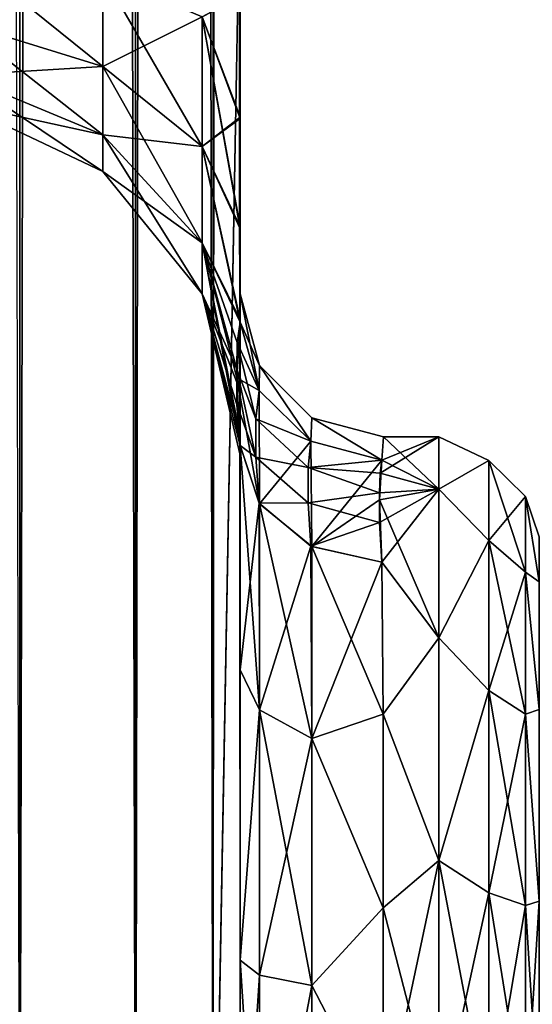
# Model space of a CAD drawing. Extents: x -23 to 470, y -1800 to 0.
# Tile 29 of 198: x 120 to 138, y -1768 to -1733. Entities that reach past the tile are written whole.
import ezdxf

# ---------------------------------------------------------------- set-up
doc = ezdxf.new("R2010")
doc.units = 0
doc.header["$LTSCALE"] = 66.825
for name, color, linetype in [('111', 7, 'CONTINUOUS'), ('112', 7, 'CONTINUOUS'), ('119', 7, 'CONTINUOUS'), ('120', 7, 'CONTINUOUS'), ('121', 7, 'CONTINUOUS'), ('122', 7, 'CONTINUOUS'), ('127', 7, 'CONTINUOUS'), ('128', 7, 'CONTINUOUS'), ('73', 7, 'CONTINUOUS'), ('77', 7, 'CONTINUOUS'), ('83', 7, 'CONTINUOUS'), ('87', 7, 'CONTINUOUS')]:
    doc.layers.add(name, color=color, linetype=linetype)

msp = doc.modelspace()

# ---------------------------------------------------------------- linework, layer by layer
at = {"layer": '111', "linetype": 'CONTINUOUS'}
for points in [[(117.721, -1730.992, 12.69), (117.721, -1733.492, 14.133), (122.739, -1731.818, 10.423), (117.721, -1730.992, 12.69)], [(117.721, -1733.492, 26.867), (117.721, -1730.992, 28.31), (122.739, -1735.043, 28.715), (117.721, -1733.492, 26.867)], [(117.721, -1730.992, 28.31), (122.739, -1731.818, 30.577), (122.739, -1735.043, 28.715), (117.721, -1730.992, 28.31)], [(117.721, -1733.492, 14.133), (122.739, -1735.043, 12.285), (122.739, -1731.818, 10.423), (117.721, -1733.492, 14.133)], [(126.212, -1733.306, 34.667), (126.212, -1737.841, 32.049), (122.739, -1731.818, 30.577), (126.212, -1733.306, 34.667)], [(122.739, -1731.818, 30.577), (126.212, -1737.841, 32.049), (122.739, -1735.043, 28.715), (122.739, -1731.818, 30.577)], [(122.739, -1735.043, 12.285), (126.212, -1733.306, 6.333), (122.739, -1731.818, 10.423), (122.739, -1735.043, 12.285)], [(127.55, -1732.578, 40.518), (127.55, -1736.807, 39.076), (126.212, -1733.306, 34.667), (127.55, -1732.578, 40.518)], [(127.55, -1736.863, 1.951), (127.55, -1732.609, 0.489), (126.212, -1733.306, 6.333), (127.55, -1736.863, 1.951)], [(117.721, -1733.492, 14.133), (117.721, -1735.347, 16.345), (122.739, -1735.043, 12.285), (117.721, -1733.492, 14.133)], [(117.721, -1735.347, 24.655), (117.721, -1733.492, 26.867), (122.739, -1737.437, 25.862), (117.721, -1735.347, 24.655)], [(117.721, -1733.492, 26.867), (122.739, -1735.043, 28.715), (122.739, -1737.437, 25.862), (117.721, -1733.492, 26.867)], [(126.212, -1737.841, 8.951), (126.212, -1733.306, 6.333), (122.739, -1735.043, 12.285), (126.212, -1737.841, 8.951)], [(126.212, -1737.841, 8.951), (127.55, -1736.863, 1.951), (126.212, -1733.306, 6.333), (126.212, -1737.841, 8.951)], [(127.55, -1736.807, 39.076), (127.55, -1740.654, 36.743), (126.212, -1733.306, 34.667), (127.55, -1736.807, 39.076)], [(126.212, -1733.306, 34.667), (127.55, -1740.654, 36.743), (126.212, -1737.841, 32.049), (126.212, -1733.306, 34.667)], [(117.721, -1735.347, 16.345), (122.739, -1737.437, 15.138), (122.739, -1735.043, 12.285), (117.721, -1735.347, 16.345)], [(126.212, -1737.841, 32.049), (126.212, -1741.207, 28.038), (122.739, -1735.043, 28.715), (126.212, -1737.841, 32.049)], [(122.739, -1735.043, 28.715), (126.212, -1741.207, 28.038), (122.739, -1737.437, 25.862), (122.739, -1735.043, 28.715)], [(122.739, -1737.437, 15.138), (126.212, -1737.841, 8.951), (122.739, -1735.043, 12.285), (122.739, -1737.437, 15.138)], [(117.721, -1735.347, 16.345), (117.721, -1736.335, 19.057), (122.739, -1737.437, 15.138), (117.721, -1735.347, 16.345)], [(117.721, -1736.335, 21.943), (117.721, -1735.347, 24.655), (122.739, -1738.711, 22.362), (117.721, -1736.335, 21.943)], [(117.721, -1735.347, 24.655), (122.739, -1737.437, 25.862), (122.739, -1738.711, 22.362), (117.721, -1735.347, 24.655)], [(117.721, -1736.335, 19.057), (117.721, -1736.335, 21.943), (122.739, -1738.711, 18.638), (117.721, -1736.335, 19.057)], [(117.721, -1736.335, 19.057), (122.739, -1738.711, 18.638), (122.739, -1737.437, 15.138), (117.721, -1736.335, 19.057)], [(117.721, -1736.335, 21.943), (122.739, -1738.711, 22.362), (122.739, -1738.711, 18.638), (117.721, -1736.335, 21.943)], [(127.55, -1740.718, 4.305), (127.55, -1736.863, 1.951), (126.212, -1737.841, 8.951), (127.55, -1740.718, 4.305)], [(126.212, -1741.207, 28.038), (126.212, -1742.997, 23.118), (122.739, -1737.437, 25.862), (126.212, -1741.207, 28.038)], [(122.739, -1737.437, 25.862), (126.212, -1742.997, 23.118), (122.739, -1738.711, 22.362), (122.739, -1737.437, 25.862)], [(126.212, -1741.207, 12.962), (126.212, -1737.841, 8.951), (122.739, -1737.437, 15.138), (126.212, -1741.207, 12.962)], [(122.739, -1738.711, 18.638), (126.212, -1741.207, 12.962), (122.739, -1737.437, 15.138), (122.739, -1738.711, 18.638)], [(127.55, -1743.98, 7.474), (127.55, -1740.718, 4.305), (126.212, -1737.841, 8.951), (127.55, -1743.98, 7.474)], [(126.212, -1741.207, 12.962), (127.55, -1743.98, 7.474), (126.212, -1737.841, 8.951), (126.212, -1741.207, 12.962)], [(127.55, -1740.654, 36.743), (127.55, -1743.902, 33.619), (126.212, -1737.841, 32.049), (127.55, -1740.654, 36.743)], [(126.212, -1737.841, 32.049), (127.55, -1743.902, 33.619), (126.212, -1741.207, 28.038), (126.212, -1737.841, 32.049)], [(126.212, -1742.997, 23.118), (126.212, -1742.997, 17.882), (122.739, -1738.711, 22.362), (126.212, -1742.997, 23.118)], [(126.212, -1742.997, 17.882), (126.212, -1741.207, 12.962), (122.739, -1738.711, 18.638), (126.212, -1742.997, 17.882)], [(122.739, -1738.711, 22.362), (126.212, -1742.997, 17.882), (122.739, -1738.711, 18.638), (122.739, -1738.711, 22.362)], [(127.441, -1744.692, 9.196), (127.55, -1743.98, 7.474), (126.212, -1741.207, 12.962), (127.441, -1744.692, 9.196)], [(127.55, -1743.902, 33.619), (127.55, -1746.388, 29.857), (126.212, -1741.207, 28.038), (127.55, -1743.902, 33.619)], [(127.55, -1746.388, 29.857), (127.55, -1747.986, 25.66), (126.212, -1741.207, 28.038), (127.55, -1746.388, 29.857)], [(126.212, -1741.207, 28.038), (127.55, -1747.986, 25.66), (126.212, -1742.997, 23.118), (126.212, -1741.207, 28.038)], [(127.427, -1745.632, 11.327), (127.441, -1744.692, 9.196), (126.212, -1741.207, 12.962), (127.427, -1745.632, 11.327)], [(126.212, -1742.997, 17.882), (127.427, -1745.632, 11.327), (126.212, -1741.207, 12.962), (126.212, -1742.997, 17.882)], [(127.55, -1747.986, 25.66), (127.55, -1748.636, 21.226), (126.212, -1742.997, 23.118), (127.55, -1747.986, 25.66)], [(127.55, -1748.636, 21.226), (127.55, -1748.298, 16.71), (126.212, -1742.997, 17.882), (127.55, -1748.636, 21.226)], [(126.212, -1742.997, 23.118), (127.55, -1748.636, 21.226), (126.212, -1742.997, 17.882), (126.212, -1742.997, 23.118)], [(127.55, -1748.298, 16.71), (127.432, -1746.866, 13.93), (126.212, -1742.997, 17.882), (127.55, -1748.298, 16.71)], [(127.432, -1746.866, 13.93), (127.427, -1745.632, 11.327), (126.212, -1742.997, 17.882), (127.432, -1746.866, 13.93)]]:
    msp.add_3dface(points, dxfattribs=at)
at = {"layer": '112', "linetype": 'CONTINUOUS'}
for points in [[(117.721, -1730.992, -28.31), (117.721, -1733.492, -26.867), (122.739, -1731.818, -30.577), (117.721, -1730.992, -28.31)], [(117.721, -1733.492, -14.133), (117.721, -1730.992, -12.69), (122.739, -1735.043, -12.285), (117.721, -1733.492, -14.133)], [(117.721, -1730.992, -12.69), (122.739, -1731.818, -10.423), (122.739, -1735.043, -12.285), (117.721, -1730.992, -12.69)], [(117.721, -1733.492, -26.867), (122.739, -1735.043, -28.715), (122.739, -1731.818, -30.577), (117.721, -1733.492, -26.867)], [(126.212, -1733.306, -6.333), (126.212, -1737.841, -8.951), (122.739, -1731.818, -10.423), (126.212, -1733.306, -6.333)], [(122.739, -1731.818, -10.423), (126.212, -1737.841, -8.951), (122.739, -1735.043, -12.285), (122.739, -1731.818, -10.423)], [(122.739, -1735.043, -28.715), (126.212, -1733.306, -34.667), (122.739, -1731.818, -30.577), (122.739, -1735.043, -28.715)], [(127.55, -1736.812, -39.073), (127.55, -1732.582, -40.517), (126.212, -1733.306, -34.667), (127.55, -1736.812, -39.073)], [(127.55, -1732.606, -0.488), (127.55, -1736.86, -1.949), (126.212, -1733.306, -6.333), (127.55, -1732.606, -0.488)], [(117.721, -1733.492, -26.867), (117.721, -1735.347, -24.655), (122.739, -1735.043, -28.715), (117.721, -1733.492, -26.867)], [(117.721, -1735.347, -16.345), (117.721, -1733.492, -14.133), (122.739, -1737.437, -15.138), (117.721, -1735.347, -16.345)], [(117.721, -1733.492, -14.133), (122.739, -1735.043, -12.285), (122.739, -1737.437, -15.138), (117.721, -1733.492, -14.133)], [(126.212, -1737.841, -32.049), (126.212, -1733.306, -34.667), (122.739, -1735.043, -28.715), (126.212, -1737.841, -32.049)], [(127.55, -1736.86, -1.949), (127.55, -1740.715, -4.303), (126.212, -1733.306, -6.333), (127.55, -1736.86, -1.949)], [(126.212, -1733.306, -6.333), (127.55, -1740.715, -4.303), (126.212, -1737.841, -8.951), (126.212, -1733.306, -6.333)], [(126.212, -1737.841, -32.049), (127.55, -1736.812, -39.073), (126.212, -1733.306, -34.667), (126.212, -1737.841, -32.049)], [(117.721, -1735.347, -24.655), (122.739, -1737.437, -25.862), (122.739, -1735.043, -28.715), (117.721, -1735.347, -24.655)], [(126.212, -1737.841, -8.951), (126.212, -1741.207, -12.962), (122.739, -1735.043, -12.285), (126.212, -1737.841, -8.951)], [(122.739, -1735.043, -12.285), (126.212, -1741.207, -12.962), (122.739, -1737.437, -15.138), (122.739, -1735.043, -12.285)], [(122.739, -1737.437, -25.862), (126.212, -1737.841, -32.049), (122.739, -1735.043, -28.715), (122.739, -1737.437, -25.862)], [(117.721, -1735.347, -24.655), (117.721, -1736.335, -21.943), (122.739, -1737.437, -25.862), (117.721, -1735.347, -24.655)], [(117.721, -1736.335, -19.057), (117.721, -1735.347, -16.345), (122.739, -1738.711, -18.638), (117.721, -1736.335, -19.057)], [(117.721, -1735.347, -16.345), (122.739, -1737.437, -15.138), (122.739, -1738.711, -18.638), (117.721, -1735.347, -16.345)], [(117.721, -1736.335, -21.943), (117.721, -1736.335, -19.057), (122.739, -1738.711, -22.362), (117.721, -1736.335, -21.943)], [(117.721, -1736.335, -21.943), (122.739, -1738.711, -22.362), (122.739, -1737.437, -25.862), (117.721, -1736.335, -21.943)], [(117.721, -1736.335, -19.057), (122.739, -1738.711, -18.638), (122.739, -1738.711, -22.362), (117.721, -1736.335, -19.057)], [(127.55, -1740.659, -36.739), (127.55, -1736.812, -39.073), (126.212, -1737.841, -32.049), (127.55, -1740.659, -36.739)], [(126.212, -1741.207, -12.962), (126.212, -1742.997, -17.882), (122.739, -1737.437, -15.138), (126.212, -1741.207, -12.962)], [(122.739, -1737.437, -15.138), (126.212, -1742.997, -17.882), (122.739, -1738.711, -18.638), (122.739, -1737.437, -15.138)], [(126.212, -1741.207, -28.038), (126.212, -1737.841, -32.049), (122.739, -1737.437, -25.862), (126.212, -1741.207, -28.038)], [(122.739, -1738.711, -22.362), (126.212, -1741.207, -28.038), (122.739, -1737.437, -25.862), (122.739, -1738.711, -22.362)], [(127.55, -1740.715, -4.303), (127.55, -1743.98, -7.473), (126.212, -1737.841, -8.951), (127.55, -1740.715, -4.303)], [(126.212, -1737.841, -8.951), (127.55, -1743.98, -7.473), (126.212, -1741.207, -12.962), (126.212, -1737.841, -8.951)], [(127.55, -1743.907, -33.614), (127.55, -1740.659, -36.739), (126.212, -1737.841, -32.049), (127.55, -1743.907, -33.614)], [(126.212, -1741.207, -28.038), (127.55, -1743.907, -33.614), (126.212, -1737.841, -32.049), (126.212, -1741.207, -28.038)], [(126.212, -1742.997, -17.882), (126.212, -1742.997, -23.118), (122.739, -1738.711, -18.638), (126.212, -1742.997, -17.882)], [(126.212, -1742.997, -23.118), (126.212, -1741.207, -28.038), (122.739, -1738.711, -22.362), (126.212, -1742.997, -23.118)], [(122.739, -1738.711, -18.638), (126.212, -1742.997, -23.118), (122.739, -1738.711, -22.362), (122.739, -1738.711, -18.638)], [(127.55, -1743.98, -7.473), (127.426, -1745.935, -11.985), (126.212, -1741.207, -12.962), (127.55, -1743.98, -7.473)], [(127.426, -1745.935, -11.985), (127.55, -1748.297, -16.708), (126.212, -1741.207, -12.962), (127.426, -1745.935, -11.985)], [(126.212, -1741.207, -12.962), (127.55, -1748.297, -16.708), (126.212, -1742.997, -17.882), (126.212, -1741.207, -12.962)], [(127.55, -1746.391, -29.85), (127.55, -1743.907, -33.614), (126.212, -1741.207, -28.038), (127.55, -1746.391, -29.85)], [(126.212, -1742.997, -23.118), (127.55, -1746.391, -29.85), (126.212, -1741.207, -28.038), (126.212, -1742.997, -23.118)], [(127.55, -1748.297, -16.708), (127.55, -1748.636, -21.217), (126.212, -1742.997, -17.882), (127.55, -1748.297, -16.708)], [(127.55, -1748.636, -21.217), (127.55, -1747.989, -25.651), (126.212, -1742.997, -23.118), (127.55, -1748.636, -21.217)], [(126.212, -1742.997, -17.882), (127.55, -1748.636, -21.217), (126.212, -1742.997, -23.118), (126.212, -1742.997, -17.882)], [(127.55, -1747.989, -25.651), (127.55, -1746.391, -29.85), (126.212, -1742.997, -23.118), (127.55, -1747.989, -25.651)]]:
    msp.add_3dface(points, dxfattribs=at)
at = {"layer": '119', "linetype": 'CONTINUOUS'}
for points in [[(127.55, -1756.146, -24.276), (127.55, -1748.297, -16.708), (128.221, -1757.552, -22.213), (127.55, -1756.146, -24.276)], [(127.55, -1748.297, -16.708), (128.221, -1750.341, -15.266), (128.221, -1757.552, -22.213), (127.55, -1748.297, -16.708)], [(128.221, -1750.341, -15.266), (130.055, -1751.838, -14.211), (130.055, -1758.551, -20.678), (128.221, -1750.341, -15.266)], [(128.221, -1757.552, -22.213), (128.221, -1750.341, -15.266), (130.055, -1758.551, -20.678), (128.221, -1757.552, -22.213)], [(132.5, -1752.383, -13.826), (132.554, -1757.703, -19.277), (130.055, -1751.838, -14.211), (132.5, -1752.383, -13.826)], [(130.055, -1751.838, -14.211), (132.554, -1757.703, -19.277), (130.055, -1758.551, -20.678), (130.055, -1751.838, -14.211)], [(127.55, -1766.309, -28.436), (127.55, -1756.146, -24.276), (128.221, -1757.552, -22.213), (127.55, -1766.309, -28.436)], [(128.221, -1766.827, -25.989), (127.55, -1766.309, -28.436), (128.221, -1757.552, -22.213), (128.221, -1766.827, -25.989)], [(128.221, -1766.827, -25.989), (128.221, -1757.552, -22.213), (130.055, -1767.185, -24.192), (128.221, -1766.827, -25.989)], [(130.055, -1767.185, -24.192), (128.221, -1757.552, -22.213), (130.055, -1758.551, -20.678), (130.055, -1767.185, -24.192)], [(132.554, -1757.703, -19.277), (132.55, -1764.471, -22.789), (130.055, -1758.551, -20.678), (132.554, -1757.703, -19.277)], [(132.55, -1764.471, -22.789), (130.055, -1767.185, -24.192), (130.055, -1758.551, -20.678), (132.55, -1764.471, -22.789)], [(132.55, -1764.471, -22.789), (132.55, -1772, -24), (130.055, -1767.185, -24.192), (132.55, -1764.471, -22.789)], [(127.55, -1777.301, -28.507), (127.55, -1766.309, -28.436), (128.221, -1776.841, -26.053), (127.55, -1777.301, -28.507)], [(128.221, -1776.841, -26.053), (127.55, -1766.309, -28.436), (128.221, -1766.827, -25.989), (128.221, -1776.841, -26.053)], [(128.221, -1776.841, -26.053), (128.221, -1766.827, -25.989), (130.055, -1767.185, -24.192), (128.221, -1776.841, -26.053)], [(130.055, -1776.506, -24.252), (128.221, -1776.841, -26.053), (130.055, -1767.185, -24.192), (130.055, -1776.506, -24.252)], [(132.55, -1772, -24), (130.055, -1776.506, -24.252), (130.055, -1767.185, -24.192), (132.55, -1772, -24)]]:
    msp.add_3dface(points, dxfattribs=at)
at = {"layer": '120', "linetype": 'CONTINUOUS'}
for points in [[(127.55, -1748.298, 16.71), (127.55, -1756.145, 24.276), (128.205, -1750.319, 15.281), (127.55, -1748.298, 16.71)], [(128.205, -1750.319, 15.281), (127.55, -1756.145, 24.276), (128.221, -1757.552, 22.213), (128.205, -1750.319, 15.281)], [(130.013, -1751.818, 14.225), (128.205, -1750.319, 15.281), (128.221, -1757.552, 22.213), (130.013, -1751.818, 14.225)], [(130.013, -1751.818, 14.225), (128.221, -1757.552, 22.213), (130.055, -1758.551, 20.678), (130.013, -1751.818, 14.225)], [(132.5, -1752.383, 13.826), (130.013, -1751.818, 14.225), (130.055, -1758.551, 20.678), (132.5, -1752.383, 13.826)], [(132.554, -1757.703, 19.277), (132.5, -1752.383, 13.826), (130.055, -1758.551, 20.678), (132.554, -1757.703, 19.277)], [(127.55, -1756.145, 24.276), (127.55, -1766.309, 28.436), (128.221, -1757.552, 22.213), (127.55, -1756.145, 24.276)], [(128.221, -1757.552, 22.213), (127.55, -1766.309, 28.436), (128.221, -1766.827, 25.989), (128.221, -1757.552, 22.213)], [(128.221, -1757.552, 22.213), (128.221, -1766.827, 25.989), (130.055, -1758.551, 20.678), (128.221, -1757.552, 22.213)], [(132.55, -1764.471, 22.789), (132.554, -1757.703, 19.277), (130.055, -1758.551, 20.678), (132.55, -1764.471, 22.789)], [(130.055, -1758.551, 20.678), (128.221, -1766.827, 25.989), (130.055, -1767.185, 24.192), (130.055, -1758.551, 20.678)], [(132.55, -1764.471, 22.789), (130.055, -1758.551, 20.678), (130.055, -1767.185, 24.192), (132.55, -1764.471, 22.789)], [(132.55, -1772, 24), (132.55, -1764.471, 22.789), (130.055, -1767.185, 24.192), (132.55, -1772, 24)], [(127.55, -1766.309, 28.436), (127.55, -1777.301, 28.507), (128.221, -1766.827, 25.989), (127.55, -1766.309, 28.436)], [(128.221, -1766.827, 25.989), (127.55, -1777.301, 28.507), (128.221, -1776.841, 26.053), (128.221, -1766.827, 25.989)], [(128.221, -1766.827, 25.989), (128.221, -1776.841, 26.053), (130.055, -1767.185, 24.192), (128.221, -1766.827, 25.989)], [(130.055, -1767.185, 24.192), (128.221, -1776.841, 26.053), (130.055, -1776.506, 24.252), (130.055, -1767.185, 24.192)], [(132.55, -1772, 24), (130.055, -1767.185, 24.192), (130.055, -1776.506, 24.252), (132.55, -1772, 24)]]:
    msp.add_3dface(points, dxfattribs=at)
at = {"layer": '121', "linetype": 'CONTINUOUS'}
for points in [[(127.55, -1743.98, -7.473), (127.55, -1742.999, 0), (128.221, -1745.502), (127.55, -1743.98, -7.473)], [(127.55, -1742.999, 0), (127.55, -1743.98, 7.474), (128.205, -1746.371, 6.836), (127.55, -1742.999, 0)], [(128.221, -1745.502), (127.55, -1742.999, 0), (128.205, -1746.371, 6.836), (128.221, -1745.502)], [(128.212, -1746.381, -6.834), (127.55, -1743.98, -7.473), (128.221, -1745.502), (128.212, -1746.381, -6.834)], [(130.013, -1748.143, 6.364), (128.221, -1745.502), (128.205, -1746.371, 6.836), (130.013, -1748.143, 6.364)], [(130.021, -1748.147, -6.363), (128.212, -1746.381, -6.834), (128.221, -1745.502), (130.021, -1748.147, -6.363)], [(130.054, -1747.332), (130.021, -1748.147, -6.363), (128.221, -1745.502), (130.054, -1747.332)], [(130.054, -1747.332), (128.221, -1745.502), (130.013, -1748.143, 6.364), (130.054, -1747.332)], [(132.5, -1748.811, 6.186), (130.054, -1747.332), (130.013, -1748.143, 6.364), (132.5, -1748.811, 6.186)], [(132.5, -1748.811, -6.186), (130.021, -1748.147, -6.363), (130.054, -1747.332), (132.5, -1748.811, -6.186)], [(132.5, -1748.811, 6.186), (132.556, -1748, 0), (130.054, -1747.332), (132.5, -1748.811, 6.186)], [(132.556, -1748, 0), (132.5, -1748.811, -6.186), (130.054, -1747.332), (132.556, -1748, 0)]]:
    msp.add_3dface(points, dxfattribs=at)
at = {"layer": '122', "linetype": 'CONTINUOUS'}
for points in [[(134.5, -1749.827, -9.184), (134.5, -1748, 0), (136.248, -1748.825, -4.086), (134.5, -1749.827, -9.184)], [(134.5, -1748, 0), (134.5, -1749.827, 9.184), (136.248, -1748.825, 4.086), (134.5, -1748, 0)], [(134.5, -1748, 0), (136.248, -1748.825, 4.086), (136.248, -1748.825, -4.086), (134.5, -1748, 0)], [(134.5, -1749.827, -9.184), (136.248, -1748.825, -4.086), (136.248, -1751.621, -11.766), (134.5, -1749.827, -9.184)], [(134.5, -1749.827, 9.184), (136.248, -1751.621, 11.766), (136.248, -1748.825, 4.086), (134.5, -1749.827, 9.184)], [(137.531, -1750.088, 3.864), (137.531, -1750.088, -3.864), (136.248, -1748.825, 4.086), (137.531, -1750.088, 3.864)], [(136.248, -1751.621, 11.766), (137.531, -1750.088, 3.864), (136.248, -1748.825, 4.086), (136.248, -1751.621, 11.766)], [(137.531, -1750.088, -3.864), (137.531, -1752.731, -11.125), (136.248, -1748.825, -4.086), (137.531, -1750.088, -3.864)], [(136.248, -1748.825, 4.086), (137.531, -1750.088, -3.864), (136.248, -1748.825, -4.086), (136.248, -1748.825, 4.086)], [(136.248, -1748.825, -4.086), (137.531, -1752.731, -11.125), (136.248, -1751.621, -11.766), (136.248, -1748.825, -4.086)], [(134.5, -1755.029, -16.971), (134.5, -1749.827, -9.184), (136.248, -1751.621, -11.766), (134.5, -1755.029, -16.971)], [(134.5, -1749.827, 9.184), (134.5, -1755.029, 16.971), (136.248, -1751.621, 11.766), (134.5, -1749.827, 9.184)], [(137.531, -1752.731, 11.125), (137.531, -1750.088, 3.864), (136.248, -1751.621, 11.766), (137.531, -1752.731, 11.125)], [(138, -1753.067, 7.855), (138, -1751.5, 0), (137.531, -1750.088, 3.864), (138, -1753.067, 7.855)], [(137.531, -1752.731, 11.125), (138, -1753.067, 7.855), (137.531, -1750.088, 3.864), (137.531, -1752.731, 11.125)], [(138, -1751.5, 0), (138, -1753.067, -7.854), (137.531, -1750.088, -3.864), (138, -1751.5, 0)], [(137.531, -1750.088, 3.864), (138, -1751.5, 0), (137.531, -1750.088, -3.864), (137.531, -1750.088, 3.864)], [(137.531, -1750.088, -3.864), (138, -1753.067, -7.854), (137.531, -1752.731, -11.125), (137.531, -1750.088, -3.864)], [(134.5, -1755.029, -16.971), (136.248, -1751.621, -11.766), (136.248, -1756.874, -18.027), (134.5, -1755.029, -16.971)], [(134.5, -1755.029, 16.971), (136.248, -1756.874, 18.027), (136.248, -1751.621, 11.766), (134.5, -1755.029, 16.971)], [(136.248, -1756.874, 18.027), (137.531, -1752.731, 11.125), (136.248, -1751.621, 11.766), (136.248, -1756.874, 18.027)], [(137.531, -1752.731, -11.125), (137.531, -1757.698, -17.044), (136.248, -1751.621, -11.766), (137.531, -1752.731, -11.125)], [(136.248, -1751.621, -11.766), (137.531, -1757.698, -17.044), (136.248, -1756.874, -18.027), (136.248, -1751.621, -11.766)], [(137.531, -1757.698, 17.044), (137.531, -1752.731, 11.125), (136.248, -1756.874, 18.027), (137.531, -1757.698, 17.044)], [(138, -1757.536, 14.522), (138, -1753.067, 7.855), (137.531, -1752.731, 11.125), (138, -1757.536, 14.522)], [(137.531, -1757.698, 17.044), (138, -1757.536, 14.522), (137.531, -1752.731, 11.125), (137.531, -1757.698, 17.044)], [(138, -1753.067, -7.854), (138, -1757.536, -14.522), (137.531, -1752.731, -11.125), (138, -1753.067, -7.854)], [(137.531, -1752.731, -11.125), (138, -1757.536, -14.522), (137.531, -1757.698, -17.044), (137.531, -1752.731, -11.125)], [(134.5, -1762.816, -22.173), (134.5, -1755.029, -16.971), (136.248, -1756.874, -18.027), (134.5, -1762.816, -22.173)], [(134.5, -1755.029, 16.971), (134.5, -1762.816, 22.173), (136.248, -1756.874, 18.027), (134.5, -1755.029, 16.971)], [(134.5, -1762.816, -22.173), (136.248, -1756.874, -18.027), (136.248, -1763.952, -22.113), (134.5, -1762.816, -22.173)], [(134.5, -1762.816, 22.173), (136.248, -1763.952, 22.113), (136.248, -1756.874, 18.027), (134.5, -1762.816, 22.173)], [(136.248, -1763.952, 22.113), (137.531, -1757.698, 17.044), (136.248, -1756.874, 18.027), (136.248, -1763.952, 22.113)], [(137.531, -1757.698, -17.044), (137.531, -1764.39, -20.908), (136.248, -1756.874, -18.027), (137.531, -1757.698, -17.044)], [(136.248, -1756.874, -18.027), (137.531, -1764.39, -20.908), (136.248, -1763.952, -22.113), (136.248, -1756.874, -18.027)], [(138, -1764.234, 18.966), (138, -1757.536, 14.522), (137.531, -1757.698, 17.044), (138, -1764.234, 18.966)], [(138, -1757.536, -14.522), (138, -1764.235, -18.966), (137.531, -1757.698, -17.044), (138, -1757.536, -14.522)], [(137.531, -1764.39, 20.908), (137.531, -1757.698, 17.044), (136.248, -1763.952, 22.113), (137.531, -1764.39, 20.908)], [(137.531, -1764.39, 20.908), (138, -1764.234, 18.966), (137.531, -1757.698, 17.044), (137.531, -1764.39, 20.908)], [(137.531, -1757.698, -17.044), (138, -1764.235, -18.966), (137.531, -1764.39, -20.908), (137.531, -1757.698, -17.044)], [(134.5, -1762.816, 22.173), (134.5, -1772, 24), (136.248, -1763.952, 22.113), (134.5, -1762.816, 22.173)], [(134.5, -1772, -24), (134.5, -1762.816, -22.173), (136.248, -1772, -23.532), (134.5, -1772, -24)], [(136.248, -1772, -23.532), (134.5, -1762.816, -22.173), (136.248, -1763.952, -22.113), (136.248, -1772, -23.532)], [(134.5, -1772, 24), (136.248, -1772, 23.532), (136.248, -1763.952, 22.113), (134.5, -1772, 24)], [(137.531, -1772, -22.25), (136.248, -1772, -23.532), (136.248, -1763.952, -22.113), (137.531, -1772, -22.25)], [(137.531, -1764.39, -20.908), (137.531, -1772, -22.25), (136.248, -1763.952, -22.113), (137.531, -1764.39, -20.908)], [(136.248, -1772, 23.532), (137.531, -1764.39, 20.908), (136.248, -1763.952, 22.113), (136.248, -1772, 23.532)], [(136.248, -1772, 23.532), (137.531, -1772, 22.25), (137.531, -1764.39, 20.908), (136.248, -1772, 23.532)], [(138, -1772, 20.5), (138, -1764.234, 18.966), (137.531, -1772, 22.25), (138, -1772, 20.5)], [(137.531, -1772, 22.25), (138, -1764.234, 18.966), (137.531, -1764.39, 20.908), (137.531, -1772, 22.25)], [(138, -1764.235, -18.966), (138, -1772, -20.5), (137.531, -1764.39, -20.908), (138, -1764.235, -18.966)], [(138, -1772, -20.5), (137.531, -1772, -22.25), (137.531, -1764.39, -20.908), (138, -1772, -20.5)]]:
    msp.add_3dface(points, dxfattribs=at)
at = {"layer": '127', "linetype": 'CONTINUOUS'}
for points in [[(127.55, -1743.98, 7.474), (127.441, -1744.692, 9.196), (128.205, -1746.371, 6.836), (127.55, -1743.98, 7.474)], [(127.441, -1744.692, 9.196), (127.427, -1745.632, 11.327), (128.091, -1747.362, 9.769), (127.441, -1744.692, 9.196)], [(128.205, -1746.371, 6.836), (127.441, -1744.692, 9.196), (128.091, -1747.362, 9.769), (128.205, -1746.371, 6.836)], [(127.427, -1745.632, 11.327), (127.432, -1746.866, 13.93), (128.093, -1748.704, 12.639), (127.427, -1745.632, 11.327)], [(128.091, -1747.362, 9.769), (127.427, -1745.632, 11.327), (128.093, -1748.704, 12.639), (128.091, -1747.362, 9.769)], [(130.013, -1748.143, 6.364), (128.205, -1746.371, 6.836), (128.091, -1747.362, 9.769), (130.013, -1748.143, 6.364)], [(127.432, -1746.866, 13.93), (127.55, -1748.298, 16.71), (128.093, -1748.704, 12.639), (127.432, -1746.866, 13.93)], [(130.013, -1748.143, 6.364), (128.091, -1747.362, 9.769), (129.923, -1749.072, 9.104), (130.013, -1748.143, 6.364)], [(128.091, -1747.362, 9.769), (128.093, -1748.704, 12.639), (129.923, -1749.072, 9.104), (128.091, -1747.362, 9.769)], [(128.093, -1748.704, 12.639), (127.55, -1748.298, 16.71), (128.205, -1750.319, 15.281), (128.093, -1748.704, 12.639)], [(132.5, -1748.811, 6.186), (130.013, -1748.143, 6.364), (129.923, -1749.072, 9.104), (132.5, -1748.811, 6.186)], [(128.093, -1748.704, 12.639), (128.205, -1750.319, 15.281), (129.925, -1750.31, 11.754), (128.093, -1748.704, 12.639)], [(129.923, -1749.072, 9.104), (128.093, -1748.704, 12.639), (129.925, -1750.31, 11.754), (129.923, -1749.072, 9.104)], [(132.438, -1749.269, 7.699), (132.5, -1748.811, 6.186), (129.923, -1749.072, 9.104), (132.438, -1749.269, 7.699)], [(132.418, -1749.956, 9.491), (132.438, -1749.269, 7.699), (129.923, -1749.072, 9.104), (132.418, -1749.956, 9.491)], [(132.418, -1749.956, 9.491), (129.923, -1749.072, 9.104), (129.925, -1750.31, 11.754), (132.418, -1749.956, 9.491)], [(132.425, -1750.99, 11.601), (132.418, -1749.956, 9.491), (129.925, -1750.31, 11.754), (132.425, -1750.99, 11.601)], [(129.925, -1750.31, 11.754), (128.205, -1750.319, 15.281), (130.013, -1751.818, 14.225), (129.925, -1750.31, 11.754)], [(132.425, -1750.99, 11.601), (129.925, -1750.31, 11.754), (130.013, -1751.818, 14.225), (132.425, -1750.99, 11.601)], [(132.5, -1752.383, 13.826), (132.425, -1750.99, 11.601), (130.013, -1751.818, 14.225), (132.5, -1752.383, 13.826)]]:
    msp.add_3dface(points, dxfattribs=at)
at = {"layer": '128', "linetype": 'CONTINUOUS'}
for points in [[(127.426, -1745.935, -11.985), (127.55, -1743.98, -7.473), (128.212, -1746.381, -6.834), (127.426, -1745.935, -11.985)], [(127.55, -1748.297, -16.708), (127.426, -1745.935, -11.985), (128.221, -1750.341, -15.266), (127.55, -1748.297, -16.708)], [(128.221, -1750.341, -15.266), (127.426, -1745.935, -11.985), (128.212, -1746.381, -6.834), (128.221, -1750.341, -15.266)], [(130.021, -1748.147, -6.363), (128.221, -1750.341, -15.266), (128.212, -1746.381, -6.834), (130.021, -1748.147, -6.363)], [(130.055, -1751.838, -14.211), (128.221, -1750.341, -15.266), (130.021, -1748.147, -6.363), (130.055, -1751.838, -14.211)], [(132.5, -1748.811, -6.186), (130.055, -1751.838, -14.211), (130.021, -1748.147, -6.363), (132.5, -1748.811, -6.186)], [(132.5, -1748.811, -6.186), (132.416, -1750.196, -10.029), (130.055, -1751.838, -14.211), (132.5, -1748.811, -6.186)], [(132.416, -1750.196, -10.029), (132.5, -1752.383, -13.826), (130.055, -1751.838, -14.211), (132.416, -1750.196, -10.029)]]:
    msp.add_3dface(points, dxfattribs=at)
at = {"layer": '73', "linetype": 'CONTINUOUS'}
for points in [[(127.55, -1732.609, 0.489), (127.55, -1742.999, 0), (127.55, -1728.15), (127.55, -1732.609, 0.489)], [(127.55, -1728.15), (127.55, -1742.999, 0), (127.55, -1732.606, -0.488), (127.55, -1728.15)], [(127.55, -1780, 41), (127.55, -1782.865, 40.431), (127.55, -1728.15, 41), (127.55, -1780, 41)], [(127.55, -1728.15, 41), (127.55, -1782.865, 40.431), (127.55, -1732.578, 40.518), (127.55, -1728.15, 41)], [(127.55, -1728.15, -41), (127.55, -1732.582, -40.517), (127.55, -1780, -41), (127.55, -1728.15, -41)], [(127.55, -1782.865, 40.431), (127.55, -1783.734, 40), (127.55, -1732.578, 40.518), (127.55, -1782.865, 40.431)], [(127.55, -1732.578, 40.518), (127.55, -1783.734, 40), (127.55, -1736.807, 39.076), (127.55, -1732.578, 40.518)], [(127.55, -1732.582, -40.517), (127.55, -1736.812, -39.073), (127.55, -1782.865, -40.431), (127.55, -1732.582, -40.517)], [(127.55, -1780, -41), (127.55, -1732.582, -40.517), (127.55, -1782.865, -40.431), (127.55, -1780, -41)], [(127.55, -1732.606, -0.488), (127.55, -1742.999, 0), (127.55, -1736.86, -1.949), (127.55, -1732.606, -0.488)], [(127.55, -1736.863, 1.951), (127.55, -1742.999, 0), (127.55, -1732.609, 0.489), (127.55, -1736.863, 1.951)], [(127.55, -1785.305, 38.801), (127.55, -1786.5, 37.234), (127.55, -1736.807, 39.076), (127.55, -1785.305, 38.801)], [(127.55, -1736.807, 39.076), (127.55, -1786.5, 37.234), (127.55, -1740.654, 36.743), (127.55, -1736.807, 39.076)], [(127.55, -1783.734, 40), (127.55, -1785.305, 38.801), (127.55, -1736.807, 39.076), (127.55, -1783.734, 40)], [(127.55, -1736.812, -39.073), (127.55, -1740.659, -36.739), (127.55, -1785.305, -38.801), (127.55, -1736.812, -39.073)], [(127.55, -1782.865, -40.431), (127.55, -1736.812, -39.073), (127.55, -1783.734, -40), (127.55, -1782.865, -40.431)], [(127.55, -1783.734, -40), (127.55, -1736.812, -39.073), (127.55, -1785.305, -38.801), (127.55, -1783.734, -40)], [(127.55, -1736.86, -1.949), (127.55, -1742.999, 0), (127.55, -1740.715, -4.303), (127.55, -1736.86, -1.949)], [(127.55, -1740.718, 4.305), (127.55, -1742.999, 0), (127.55, -1736.863, 1.951), (127.55, -1740.718, 4.305)], [(127.55, -1786.5, 37.234), (127.55, -1786.933, 36.36), (127.55, -1740.654, 36.743), (127.55, -1786.5, 37.234)], [(127.55, -1740.654, 36.743), (127.55, -1786.933, 36.36), (127.55, -1743.902, 33.619), (127.55, -1740.654, 36.743)], [(127.55, -1740.659, -36.739), (127.55, -1743.907, -33.614), (127.55, -1786.933, -36.36), (127.55, -1740.659, -36.739)], [(127.55, -1785.305, -38.801), (127.55, -1740.659, -36.739), (127.55, -1786.5, -37.234), (127.55, -1785.305, -38.801)], [(127.55, -1786.5, -37.234), (127.55, -1740.659, -36.739), (127.55, -1786.933, -36.36), (127.55, -1786.5, -37.234)], [(127.55, -1742.999, 0), (127.55, -1743.98, -7.473), (127.55, -1740.715, -4.303), (127.55, -1742.999, 0)], [(127.55, -1743.98, 7.474), (127.55, -1742.999, 0), (127.55, -1740.718, 4.305), (127.55, -1743.98, 7.474)], [(127.55, -1786.933, 36.36), (127.55, -1787.5, 33.5), (127.55, -1743.902, 33.619), (127.55, -1786.933, 36.36)], [(127.55, -1743.902, 33.619), (127.55, -1787.5, 33.5), (127.55, -1746.388, 29.857), (127.55, -1743.902, 33.619)], [(127.55, -1743.907, -33.614), (127.55, -1746.391, -29.85), (127.55, -1787.5, -33.5), (127.55, -1743.907, -33.614)], [(127.55, -1786.933, -36.36), (127.55, -1743.907, -33.614), (127.55, -1787.5, -33.5), (127.55, -1786.933, -36.36)], [(127.55, -1746.388, 29.857), (127.55, -1787.5, 33.5), (127.55, -1777.301, 28.507), (127.55, -1746.388, 29.857)], [(127.55, -1747.986, 25.66), (127.55, -1746.388, 29.857), (127.55, -1766.309, 28.436), (127.55, -1747.986, 25.66)], [(127.55, -1766.309, 28.436), (127.55, -1746.388, 29.857), (127.55, -1777.301, 28.507), (127.55, -1766.309, 28.436)], [(127.55, -1746.391, -29.85), (127.55, -1747.989, -25.651), (127.55, -1766.309, -28.436), (127.55, -1746.391, -29.85)], [(127.55, -1787.5, -33.5), (127.55, -1746.391, -29.85), (127.55, -1777.301, -28.507), (127.55, -1787.5, -33.5)], [(127.55, -1777.301, -28.507), (127.55, -1746.391, -29.85), (127.55, -1766.309, -28.436), (127.55, -1777.301, -28.507)], [(127.55, -1748.636, 21.226), (127.55, -1747.986, 25.66), (127.55, -1756.145, 24.276), (127.55, -1748.636, 21.226)], [(127.55, -1756.145, 24.276), (127.55, -1747.986, 25.66), (127.55, -1766.309, 28.436), (127.55, -1756.145, 24.276)], [(127.55, -1747.989, -25.651), (127.55, -1748.636, -21.217), (127.55, -1756.146, -24.276), (127.55, -1747.989, -25.651)], [(127.55, -1766.309, -28.436), (127.55, -1747.989, -25.651), (127.55, -1756.146, -24.276), (127.55, -1766.309, -28.436)], [(127.55, -1748.636, -21.217), (127.55, -1748.297, -16.708), (127.55, -1756.146, -24.276), (127.55, -1748.636, -21.217)], [(127.55, -1748.298, 16.71), (127.55, -1748.636, 21.226), (127.55, -1756.145, 24.276), (127.55, -1748.298, 16.71)]]:
    msp.add_3dface(points, dxfattribs=at)
at = {"layer": '77', "linetype": 'CONTINUOUS'}
for points in [[(134.5, -1749.827, 9.184), (134.5, -1748, 0), (132.438, -1749.269, 7.699), (134.5, -1749.827, 9.184)], [(132.438, -1749.269, 7.699), (134.5, -1748, 0), (132.5, -1748.811, 6.186), (132.438, -1749.269, 7.699)], [(132.556, -1748, 0), (134.5, -1749.827, -9.184), (132.5, -1748.811, -6.186), (132.556, -1748, 0)], [(132.5, -1748.811, 6.186), (134.5, -1748, 0), (132.556, -1748, 0), (132.5, -1748.811, 6.186)], [(134.5, -1748, 0), (134.5, -1749.827, -9.184), (132.556, -1748, 0), (134.5, -1748, 0)], [(132.5, -1748.811, -6.186), (134.5, -1749.827, -9.184), (132.416, -1750.196, -10.029), (132.5, -1748.811, -6.186)], [(132.418, -1749.956, 9.491), (134.5, -1749.827, 9.184), (132.438, -1749.269, 7.699), (132.418, -1749.956, 9.491)], [(134.5, -1749.827, -9.184), (134.5, -1755.029, -16.971), (132.416, -1750.196, -10.029), (134.5, -1749.827, -9.184)], [(132.425, -1750.99, 11.601), (134.5, -1749.827, 9.184), (132.418, -1749.956, 9.491), (132.425, -1750.99, 11.601)], [(132.5, -1752.383, 13.826), (134.5, -1749.827, 9.184), (132.425, -1750.99, 11.601), (132.5, -1752.383, 13.826)], [(134.5, -1755.029, 16.971), (134.5, -1749.827, 9.184), (132.5, -1752.383, 13.826), (134.5, -1755.029, 16.971)], [(132.416, -1750.196, -10.029), (134.5, -1755.029, -16.971), (132.5, -1752.383, -13.826), (132.416, -1750.196, -10.029)], [(132.5, -1752.383, -13.826), (134.5, -1755.029, -16.971), (132.554, -1757.703, -19.277), (132.5, -1752.383, -13.826)], [(132.554, -1757.703, 19.277), (134.5, -1755.029, 16.971), (132.5, -1752.383, 13.826), (132.554, -1757.703, 19.277)], [(134.5, -1755.029, -16.971), (134.5, -1762.816, -22.173), (132.554, -1757.703, -19.277), (134.5, -1755.029, -16.971)], [(134.5, -1762.816, 22.173), (134.5, -1755.029, 16.971), (132.554, -1757.703, 19.277), (134.5, -1762.816, 22.173)], [(132.554, -1757.703, -19.277), (134.5, -1762.816, -22.173), (132.55, -1764.471, -22.789), (132.554, -1757.703, -19.277)], [(132.55, -1764.471, 22.789), (134.5, -1762.816, 22.173), (132.554, -1757.703, 19.277), (132.55, -1764.471, 22.789)], [(132.55, -1772, 24), (134.5, -1772, 24), (134.5, -1762.816, 22.173), (132.55, -1772, 24)], [(134.5, -1762.816, -22.173), (134.5, -1772, -24), (132.55, -1764.471, -22.789), (134.5, -1762.816, -22.173)], [(132.55, -1772, 24), (134.5, -1762.816, 22.173), (132.55, -1764.471, 22.789), (132.55, -1772, 24)], [(134.5, -1772, -24), (132.55, -1772, -24), (132.55, -1764.471, -22.789), (134.5, -1772, -24)]]:
    msp.add_3dface(points, dxfattribs=at)
at = {"layer": '83', "linetype": 'CONTINUOUS'}
for points in [[(119.834, -1780, -52.548), (115.05, -1780, -53.5), (119.834, -20, -52.548), (119.834, -1780, -52.548)], [(123.889, -1780, -49.839), (119.834, -1780, -52.548), (123.889, -20, -49.839), (123.889, -1780, -49.839)], [(123.889, -20, -49.839), (119.834, -1780, -52.548), (119.834, -20, -52.548), (123.889, -20, -49.839)], [(126.598, -1780, -45.784), (123.889, -1780, -49.839), (126.598, -20, -45.784), (126.598, -1780, -45.784)], [(126.598, -20, -45.784), (123.889, -1780, -49.839), (123.889, -20, -49.839), (126.598, -20, -45.784)], [(127.55, -20, -41), (127.55, -71.85, -41), (126.598, -1780, -45.784), (127.55, -20, -41)], [(127.55, -20, -41), (126.598, -1780, -45.784), (126.598, -20, -45.784), (127.55, -20, -41)], [(127.55, -71.85, -41), (127.55, -1728.15, -41), (126.598, -1780, -45.784), (127.55, -71.85, -41)], [(127.55, -1728.15, -41), (127.55, -1780, -41), (126.598, -1780, -45.784), (127.55, -1728.15, -41)]]:
    msp.add_3dface(points, dxfattribs=at)
at = {"layer": '87', "linetype": 'CONTINUOUS'}
for points in [[(115.05, -20, 53.5), (119.834, -1780, 52.548), (119.834, -20, 52.548), (115.05, -20, 53.5)], [(119.834, -1780, 52.548), (123.889, -1780, 49.839), (119.834, -20, 52.548), (119.834, -1780, 52.548)], [(119.834, -20, 52.548), (123.889, -1780, 49.839), (123.889, -20, 49.839), (119.834, -20, 52.548)], [(123.889, -1780, 49.839), (126.598, -1780, 45.784), (123.889, -20, 49.839), (123.889, -1780, 49.839)], [(123.889, -20, 49.839), (126.598, -1780, 45.784), (126.598, -20, 45.784), (123.889, -20, 49.839)], [(127.55, -1780, 41), (127.55, -1728.15, 41), (126.598, -20, 45.784), (127.55, -1780, 41)], [(126.598, -1780, 45.784), (127.55, -1780, 41), (126.598, -20, 45.784), (126.598, -1780, 45.784)]]:
    msp.add_3dface(points, dxfattribs=at)

doc.saveas('drawing.dxf')
